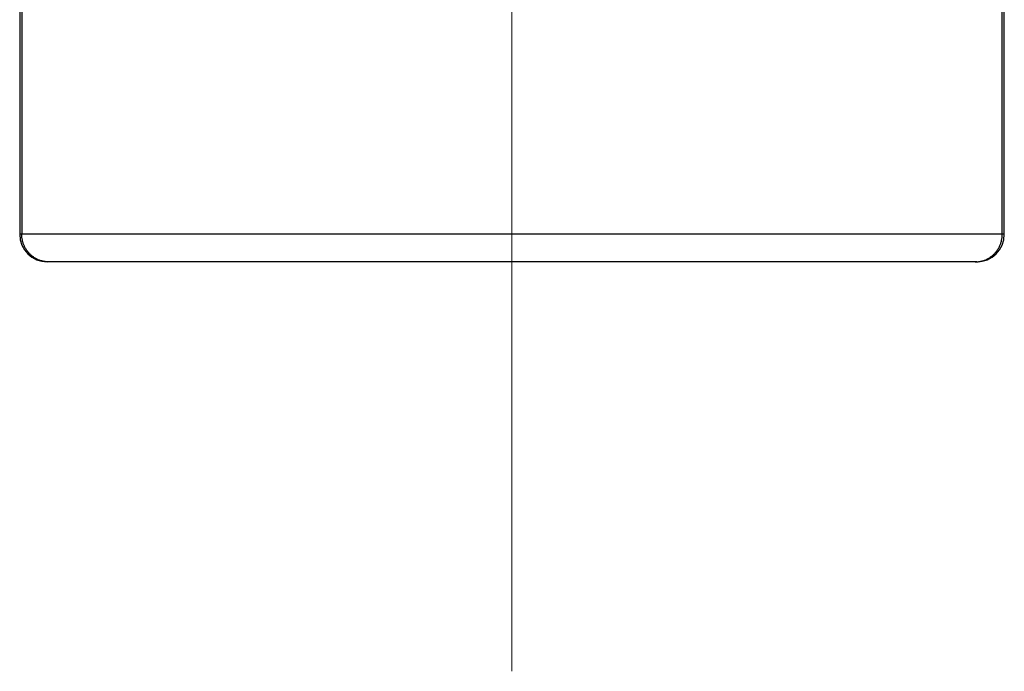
# Model space of a CAD drawing. Header units: millimetres. Extents: x 0 to 1071, y 0 to 742.
# Tile 110 of 130: x 745.85 to 756.55, y 462.44 to 469.52. Entities that reach past the tile are written whole.
import ezdxf

# ---------------------------------------------------------------- set-up
doc = ezdxf.new("R2010")
doc.units = ezdxf.units.MM
doc.header["$LTSCALE"] = 0.454724
doc.linetypes.add('CENTER', pattern=[50.8, 31.75, -6.35, 6.35, -6.35])
doc.layers.add('NoLayerName_001', color=7, linetype='Continuous')

msp = doc.modelspace()

# ---------------------------------------------------------------- linework, layer by layer
at = {"layer": 'NoLayerName_001', "color": 4, "linetype": 'CENTER', "lineweight": 13}
msp.add_line((751.203257, 462.440476), (751.203257, 484.533314), dxfattribs=at)
at = {"layer": 'NoLayerName_001', "color": 60, "linetype": 'Continuous', "lineweight": 25}
for p, q in [((745.853257, 477.80089), (745.853257, 467.189453)), ((745.875729, 477.805713), (745.875729, 467.189453)), ((756.530785, 467.189453), (756.530785, 477.805713)), ((756.553257, 467.189453), (756.553257, 477.80089)), ((756.553257, 467.189453), (745.853257, 467.189453)), ((756.253257, 466.889453), (746.153257, 466.889453))]:
    msp.add_line(p, q, dxfattribs=at)
for centre, start, end in [((746.153257, 467.189453), 180, 270), ((756.253257, 467.189453), 270, 0)]:
    msp.add_arc(centre, 0.3, start, end, dxfattribs=at)
for points in [[(746.168987, 466.889453), (746.163838, 466.889595), (746.153518, 466.889673), (746.138073, 466.891028), (746.122686, 466.893111), (746.10741, 466.896046), (746.092298, 466.899786), (746.077403, 466.904332), (746.062777, 466.909671), (746.048471, 466.915796), (746.034529, 466.922686), (746.020983, 466.930311), (746.007866, 466.938642), (745.99521, 466.947652), (745.983047, 466.957313), (745.97141, 466.967596), (745.96033, 466.978475), (745.949839, 466.98992), (745.939959, 467.001896), (745.930709, 467.01437), (745.922113, 467.027306), (745.914189, 467.040671), (745.906961, 467.05443), (745.900448, 467.06855), (745.894675, 467.082995), (745.889652, 467.097724), (745.885384, 467.11269), (745.881881, 467.127845), (745.879137, 467.143145), (745.877194, 467.158541), (745.875933, 467.173987), (745.875861, 467.184304), (745.875729, 467.189453)], [(756.237527, 466.889453), (756.242676, 466.889595), (756.252996, 466.889673), (756.268441, 466.891028), (756.283828, 466.893111), (756.299104, 466.896046), (756.314216, 466.899786), (756.329111, 466.904332), (756.343737, 466.909671), (756.358043, 466.915796), (756.371985, 466.922686), (756.385531, 466.930311), (756.398648, 466.938642), (756.411304, 466.947652), (756.423467, 466.957313), (756.435104, 466.967596), (756.446184, 466.978475), (756.456675, 466.98992), (756.466556, 467.001896), (756.475805, 467.01437), (756.484402, 467.027306), (756.492325, 467.040671), (756.499553, 467.05443), (756.506066, 467.06855), (756.51184, 467.082995), (756.516862, 467.097724), (756.52113, 467.11269), (756.524634, 467.127845), (756.527377, 467.143145), (756.52932, 467.158541), (756.530581, 467.173987), (756.530653, 467.184304), (756.530785, 467.189453)]]:
    msp.add_open_spline(points, degree=3, knots=[0, 0, 0, 0, 0.0154528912, 0.0309463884, 0.0464724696, 0.0620221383, 0.0775859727, 0.0931546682, 0.1087195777, 0.1242736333, 0.1398168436, 0.1553530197, 0.1708846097, 0.1864129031, 0.2019383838, 0.2174610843, 0.232980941, 0.2484988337, 0.2640173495, 0.279538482, 0.2950635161, 0.3105933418, 0.3261287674, 0.341670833, 0.3572209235, 0.3727774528, 0.3883349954, 0.4038868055, 0.4194253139, 0.4349425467, 0.4504305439, 0.4658817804, 0.4658817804, 0.4658817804, 0.4658817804], dxfattribs=at)

doc.saveas('drawing.dxf')
